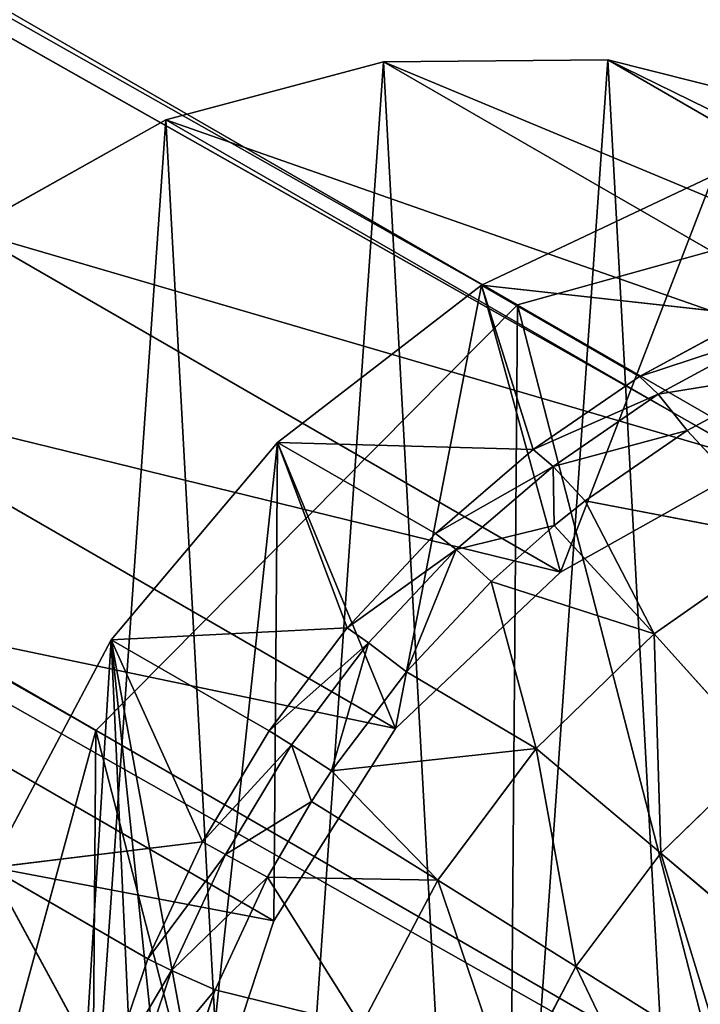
# Model space of a CAD drawing. Extents: x 80 to 596, y 77 to 1633.
# Tile 118 of 256: x 585.94 to 588.79, y 186.33 to 190.45. Entities that reach past the tile are written whole.
import ezdxf

# ---------------------------------------------------------------- set-up
doc = ezdxf.new("R2010")
doc.units = 0
doc.header["$LTSCALE"] = 25.4
doc.layers.get('0').update_dxf_attribs({"color": 13, "linetype": 'CONTINUOUS'})

# ---------------------------------------------------------------- blocks, each defined once
blk = doc.blocks.new('CADILLAC-III-8190-7988-799')
at = {"color": 250}
for p, q in [((10.5148, 327.5952, 1445.7184), (250.1207, 189.2586, 22.3589)), ((10.5148, 327.5952, 1445.7184), (250.1207, 189.2586, 22.3589)), ((8.7499, 325.814, 1445.5944), (248.3558, 187.4774, 22.2349)), ((8.7499, 325.814, 1445.5944), (248.3558, 187.4774, 22.2349)), ((17.6561, 323.4721, 1447.3213), (257.262, 185.1356, 23.9618)), ((17.6561, 323.4721, 1447.3213), (257.262, 185.1356, 23.9618)), ((16.996, 321.0531, 1447.4452), (256.6019, 182.7165, 24.0858)), ((16.996, 321.0531, 1447.4452), (256.6019, 182.7165, 24.0858)), ((252.5174, 189.9247, 22.6976), (250.1207, 189.2586, 22.3589)), ((252.5174, 189.9247, 22.6976), (250.1207, 189.2586, 22.3589)), ((250.1207, 189.2586, 22.3589), (248.3558, 187.4774, 22.2349)), ((250.1207, 189.2586, 22.3589), (248.3558, 187.4774, 22.2349)), ((248.3558, 187.4774, 22.2349), (247.6957, 185.0584, 22.3589)), ((248.3558, 187.4774, 22.2349), (247.6957, 185.0584, 22.3589))]:
    blk.add_line(p, q, dxfattribs=at)
at = {"color": 18}
for p, q in [((249.5604, 190.277, 37.4464), (248.6487, 190.0338, 37.3165)), ((249.5604, 190.277, 37.4464), (248.6487, 190.0338, 37.3165)), ((250.4998, 190.2846, 37.6038), (249.5604, 190.277, 37.4464)), ((250.4998, 190.2846, 37.6038), (249.5604, 190.277, 37.4464)), ((249.5604, 190.277, 37.4464), (252.0391, 188.8459, 22.7219)), ((249.5604, 190.277, 37.4464), (252.0391, 188.8459, 22.7219)), ((251.4079, 190.0561, 37.7788), (250.4998, 190.2846, 37.6038)), ((250.4998, 190.2846, 37.6038), (252.9785, 188.8535, 22.8794)), ((251.4079, 190.0561, 37.7788), (250.4998, 190.2846, 37.6038)), ((250.4998, 190.2846, 37.6038), (252.9785, 188.8535, 22.8794)), ((248.6487, 190.0338, 37.3165), (247.8218, 189.5704, 37.2223)), ((248.6487, 190.0338, 37.3165), (247.8218, 189.5704, 37.2223)), ((248.6487, 190.0338, 37.3165), (251.1273, 188.6028, 22.5921)), ((248.6487, 190.0338, 37.3165), (251.1273, 188.6028, 22.5921)), ((250.942, 189.8008, 22.4445), (249.9707, 189.3411, 22.3256)), ((250.942, 189.8008, 22.4445), (249.9707, 189.3411, 22.3256)), ((247.8218, 189.5704, 37.2223), (250.3005, 188.1394, 22.4979)), ((247.8218, 189.5704, 37.2223), (250.3005, 188.1394, 22.4979)), ((249.9707, 189.3411, 22.3256), (249.1166, 188.6829, 22.2458)), ((249.9707, 189.3411, 22.3256), (249.1166, 188.6829, 22.2458)), ((251.1054, 189.2157, 18.454), (249.9707, 189.3411, 22.3256)), ((250.6317, 188.9595, 18.3991), (249.9707, 189.3411, 22.3256)), ((251.1054, 189.2157, 18.454), (249.9707, 189.3411, 22.3256)), ((250.6317, 188.9595, 18.3991), (249.9707, 189.3411, 22.3256)), ((250.1873, 188.6535, 18.3541), (249.9707, 189.3411, 22.3256)), ((250.1873, 188.6535, 18.3541), (249.9707, 189.3411, 22.3256)), ((250.6317, 188.9595, 18.3991), (251.1054, 189.2157, 18.454)), ((250.6317, 188.9595, 18.3991), (251.1054, 189.2157, 18.454)), ((250.7096, 188.8857, 18.0973), (251.1785, 189.1393, 18.1515)), ((250.7096, 188.8857, 18.0973), (251.1785, 189.1393, 18.1515)), ((250.1873, 188.6535, 18.3541), (250.6317, 188.9595, 18.3991)), ((250.1873, 188.6535, 18.3541), (250.6317, 188.9595, 18.3991)), ((250.6317, 188.9595, 18.3991), (250.7096, 188.8857, 18.0973)), ((250.6317, 188.9595, 18.3991), (250.7096, 188.8857, 18.0973)), ((251.2859, 188.9785, 17.8962), (250.8311, 188.7325, 17.8435)), ((251.2859, 188.9785, 17.8962), (250.8311, 188.7325, 17.8435)), ((247.1318, 188.9158, 37.1698), (249.6105, 187.4848, 22.4454)), ((247.1318, 188.9158, 37.1698), (249.6105, 187.4848, 22.4454)), ((250.2699, 188.5829, 18.0527), (250.7096, 188.8857, 18.0973)), ((250.2699, 188.5829, 18.0527), (250.7096, 188.8857, 18.0973)), ((250.8311, 188.7325, 17.8435), (250.7096, 188.8857, 18.0973)), ((250.8311, 188.7325, 17.8435), (250.7096, 188.8857, 18.0973)), ((250.8311, 188.7325, 17.8435), (250.4046, 188.4387, 17.8003)), ((250.8311, 188.7325, 17.8435), (250.4046, 188.4387, 17.8003)), ((250.8311, 188.7325, 17.8435), (251.2563, 188.2753, 17.3458)), ((250.8311, 188.7325, 17.8435), (251.2563, 188.2753, 17.3458)), ((249.1166, 188.6829, 22.2458), (248.4197, 187.8571, 22.2088)), ((249.1166, 188.6829, 22.2458), (248.4197, 187.8571, 22.2088)), ((250.1873, 188.6535, 18.3541), (249.1166, 188.6829, 22.2458)), ((249.7776, 188.3013, 18.3193), (249.1166, 188.6829, 22.2458)), ((250.1873, 188.6535, 18.3541), (249.1166, 188.6829, 22.2458)), ((249.7776, 188.3013, 18.3193), (249.1166, 188.6829, 22.2458)), ((249.4073, 187.9071, 18.2953), (249.1166, 188.6829, 22.2458)), ((249.4073, 187.9071, 18.2953), (249.1166, 188.6829, 22.2458)), ((249.7776, 188.3013, 18.3193), (250.1873, 188.6535, 18.3541)), ((249.7776, 188.3013, 18.3193), (250.1873, 188.6535, 18.3541)), ((250.1873, 188.6535, 18.3541), (250.2699, 188.5829, 18.0527)), ((250.1873, 188.6535, 18.3541), (250.2699, 188.5829, 18.0527)), ((249.8643, 188.2343, 18.0183), (250.2699, 188.5829, 18.0527)), ((249.8643, 188.2343, 18.0183), (250.2699, 188.5829, 18.0527)), ((250.4046, 188.4387, 17.8003), (250.2699, 188.5829, 18.0527)), ((250.4046, 188.4387, 17.8003), (250.2699, 188.5829, 18.0527)), ((250.2746, 188.335, 17.7885), (250.2699, 188.5829, 18.0527)), ((250.2746, 188.335, 17.7885), (250.2699, 188.5829, 18.0527)), ((251.1273, 188.6028, 22.5921), (250.3005, 188.1394, 22.4979)), ((251.1273, 188.6028, 22.5921), (250.3005, 188.1394, 22.4979)), ((250.4046, 188.4387, 17.8003), (250.2746, 188.335, 17.7885)), ((250.4046, 188.4387, 17.8003), (250.2746, 188.335, 17.7885)), ((251.2563, 188.2753, 17.3458), (250.4046, 188.4387, 17.8003)), ((250.4046, 188.4387, 17.8003), (250.6938, 187.8811, 17.2894)), ((250.4046, 188.4387, 17.8003), (250.6938, 187.8811, 17.2894)), ((251.2563, 188.2753, 17.3458), (250.4046, 188.4387, 17.8003)), ((250.2746, 188.335, 17.7885), (249.8643, 188.2343, 18.0183)), ((250.2746, 188.335, 17.7885), (249.8643, 188.2343, 18.0183)), ((250.2746, 188.335, 17.7885), (250.0112, 188.1006, 17.7669)), ((250.2746, 188.335, 17.7885), (250.0112, 188.1006, 17.7669)), ((250.2746, 188.335, 17.7885), (250.6938, 187.8811, 17.2894)), ((250.2746, 188.335, 17.7885), (250.6938, 187.8811, 17.2894)), ((249.4073, 187.9071, 18.2953), (249.7776, 188.3013, 18.3193)), ((249.4073, 187.9071, 18.2953), (249.7776, 188.3013, 18.3193)), ((249.7776, 188.3013, 18.3193), (249.8643, 188.2343, 18.0183)), ((249.7776, 188.3013, 18.3193), (249.8643, 188.2343, 18.0183)), ((251.2563, 188.2753, 17.3458), (250.6938, 187.8811, 17.2894)), ((251.2563, 188.2753, 17.3458), (250.6938, 187.8811, 17.2894)), ((249.4978, 187.8442, 17.9945), (249.8643, 188.2343, 18.0183)), ((249.4978, 187.8442, 17.9945), (249.8643, 188.2343, 18.0183)), ((250.0112, 188.1006, 17.7669), (249.8643, 188.2343, 18.0183)), ((250.0112, 188.1006, 17.7669), (249.8643, 188.2343, 18.0183)), ((250.3005, 188.1394, 22.4979), (249.6105, 187.4848, 22.4454)), ((250.3005, 188.1394, 22.4979), (249.6105, 187.4848, 22.4454)), ((246.6221, 188.1112, 37.1622), (249.1007, 186.6802, 22.4378)), ((246.6221, 188.1112, 37.1622), (249.1007, 186.6802, 22.4378)), ((250.0112, 188.1006, 17.7669), (249.6557, 187.7222, 17.7438)), ((250.0112, 188.1006, 17.7669), (249.6557, 187.7222, 17.7438)), ((250.6938, 187.8811, 17.2894), (250.0112, 188.1006, 17.7669)), ((250.0112, 188.1006, 17.7669), (250.1998, 187.4019, 17.2528)), ((250.0112, 188.1006, 17.7669), (250.1998, 187.4019, 17.2528)), ((250.6938, 187.8811, 17.2894), (250.0112, 188.1006, 17.7669)), ((249.4073, 187.9071, 18.2953), (248.4197, 187.8571, 22.2088)), ((249.4073, 187.9071, 18.2953), (248.4197, 187.8571, 22.2088)), ((249.0807, 187.4755, 18.2823), (249.4073, 187.9071, 18.2953)), ((249.0807, 187.4755, 18.2823), (249.4073, 187.9071, 18.2953)), ((249.4073, 187.9071, 18.2953), (249.4978, 187.8442, 17.9945)), ((249.4073, 187.9071, 18.2953), (249.4978, 187.8442, 17.9945)), ((250.6938, 187.8811, 17.2894), (250.1998, 187.4019, 17.2528)), ((250.6938, 187.8811, 17.2894), (250.1998, 187.4019, 17.2528)), ((251.1472, 187.3767, 16.876), (250.6938, 187.8811, 17.2894)), ((251.1472, 187.3767, 16.876), (250.6938, 187.8811, 17.2894)), ((248.4197, 187.8571, 22.2088), (247.9127, 186.9022, 22.2162)), ((248.4197, 187.8571, 22.2088), (247.9127, 186.9022, 22.2162)), ((249.0807, 187.4755, 18.2823), (248.4197, 187.8571, 22.2088)), ((249.0807, 187.4755, 18.2823), (248.4197, 187.8571, 22.2088)), ((248.8018, 187.0115, 18.2804), (248.4197, 187.8571, 22.2088)), ((248.8018, 187.0115, 18.2804), (248.4197, 187.8571, 22.2088)), ((249.1746, 187.417, 17.9816), (249.4978, 187.8442, 17.9945)), ((249.1746, 187.417, 17.9816), (249.4978, 187.8442, 17.9945)), ((249.6557, 187.7222, 17.7438), (249.4978, 187.8442, 17.9945)), ((249.6557, 187.7222, 17.7438), (249.4978, 187.8442, 17.9945)), ((249.6557, 187.7222, 17.7438), (249.3422, 187.3078, 17.7313)), ((249.6557, 187.7222, 17.7438), (249.3422, 187.3078, 17.7313)), ((249.6557, 187.7222, 17.7438), (250.1998, 187.4019, 17.2528)), ((249.6557, 187.7222, 17.7438), (250.1998, 187.4019, 17.2528)), ((248.8018, 187.0115, 18.2804), (249.0807, 187.4755, 18.2823)), ((248.8018, 187.0115, 18.2804), (249.0807, 187.4755, 18.2823)), ((249.0807, 187.4755, 18.2823), (249.1746, 187.417, 17.9816)), ((249.0807, 187.4755, 18.2823), (249.1746, 187.417, 17.9816)), ((249.6105, 187.4848, 22.4454), (249.1007, 186.6802, 22.4378)), ((249.6105, 187.4848, 22.4454), (249.1007, 186.6802, 22.4378)), ((248.8985, 186.9578, 17.9798), (249.1746, 187.417, 17.9816)), ((248.8985, 186.9578, 17.9798), (249.1746, 187.417, 17.9816)), ((249.3422, 187.3078, 17.7313), (249.1746, 187.417, 17.9816)), ((249.3422, 187.3078, 17.7313), (249.1746, 187.417, 17.9816)), ((249.2584, 187.1795, 17.7297), (249.1746, 187.417, 17.9816)), ((249.2584, 187.1795, 17.7297), (249.1746, 187.417, 17.9816)), ((250.1998, 187.4019, 17.2528), (249.3422, 187.3078, 17.7313)), ((250.1998, 187.4019, 17.2528), (249.3422, 187.3078, 17.7313)), ((250.1998, 187.4019, 17.2528), (249.7871, 186.8502, 17.237)), ((250.1998, 187.4019, 17.2528), (249.7871, 186.8502, 17.237)), ((250.7215, 186.9638, 16.8445), (250.1998, 187.4019, 17.2528)), ((250.7215, 186.9638, 16.8445), (250.1998, 187.4019, 17.2528)), ((251.1472, 187.3767, 16.876), (250.7215, 186.9638, 16.8445)), ((251.1472, 187.3767, 16.876), (250.7215, 186.9638, 16.8445)), ((249.3422, 187.3078, 17.7313), (249.2584, 187.1795, 17.7297)), ((249.3422, 187.3078, 17.7313), (249.2584, 187.1795, 17.7297)), ((249.3422, 187.3078, 17.7313), (249.7871, 186.8502, 17.237)), ((249.3422, 187.3078, 17.7313), (249.7871, 186.8502, 17.237)), ((249.2584, 187.1795, 17.7297), (248.8985, 186.9578, 17.9798)), ((249.2584, 187.1795, 17.7297), (248.8985, 186.9578, 17.9798)), ((249.2584, 187.1795, 17.7297), (249.0744, 186.8624, 17.7296)), ((249.2584, 187.1795, 17.7297), (249.0744, 186.8624, 17.7296)), ((249.2584, 187.1795, 17.7297), (249.7871, 186.8502, 17.237)), ((249.2584, 187.1795, 17.7297), (249.7871, 186.8502, 17.237)), ((248.8018, 187.0115, 18.2804), (247.9127, 186.9022, 22.2162)), ((248.8018, 187.0115, 18.2804), (247.9127, 186.9022, 22.2162)), ((248.5737, 186.5206, 18.2897), (248.8018, 187.0115, 18.2804)), ((248.5737, 186.5206, 18.2897), (248.8018, 187.0115, 18.2804)), ((248.8018, 187.0115, 18.2804), (248.8985, 186.9578, 17.9798)), ((248.8018, 187.0115, 18.2804), (248.8985, 186.9578, 17.9798)), ((250.7215, 186.9638, 16.8445), (250.3659, 186.4884, 16.8309)), ((250.7215, 186.9638, 16.8445), (250.3659, 186.4884, 16.8309)), ((251.2769, 186.4913, 16.5297), (250.7215, 186.9638, 16.8445)), ((251.2769, 186.4913, 16.5297), (250.7215, 186.9638, 16.8445)), ((248.6728, 186.4719, 17.989), (248.8985, 186.9578, 17.9798)), ((248.6728, 186.4719, 17.989), (248.8985, 186.9578, 17.9798)), ((249.0744, 186.8624, 17.7296), (248.8985, 186.9578, 17.9798)), ((249.0744, 186.8624, 17.7296), (248.8985, 186.9578, 17.9798)), ((248.5737, 186.5206, 18.2897), (247.9127, 186.9022, 22.2162)), ((248.5737, 186.5206, 18.2897), (247.9127, 186.9022, 22.2162)), ((248.3991, 186.0085, 18.3101), (247.9127, 186.9022, 22.2162)), ((248.3991, 186.0085, 18.3101), (247.9127, 186.9022, 22.2162)), ((249.0744, 186.8624, 17.7296), (248.8555, 186.3912, 17.7385)), ((249.0744, 186.8624, 17.7296), (248.8555, 186.3912, 17.7385)), ((249.7871, 186.8502, 17.237), (249.0744, 186.8624, 17.7296)), ((249.0744, 186.8624, 17.7296), (249.4664, 186.2402, 17.2423)), ((249.0744, 186.8624, 17.7296), (249.4664, 186.2402, 17.2423)), ((249.7871, 186.8502, 17.237), (249.0744, 186.8624, 17.7296)), ((249.7871, 186.8502, 17.237), (249.4664, 186.2402, 17.2423)), ((249.7871, 186.8502, 17.237), (249.4664, 186.2402, 17.2423)), ((250.3659, 186.4884, 16.8309), (249.7871, 186.8502, 17.237)), ((250.3659, 186.4884, 16.8309), (249.7871, 186.8502, 17.237)), ((249.1007, 186.6802, 22.4378), (248.8032, 185.7761, 22.4756)), ((249.1007, 186.6802, 22.4378), (248.8032, 185.7761, 22.4756)), ((248.3991, 186.0085, 18.3101), (248.5737, 186.5206, 18.2897)), ((248.3991, 186.0085, 18.3101), (248.5737, 186.5206, 18.2897)), ((248.5737, 186.5206, 18.2897), (248.6728, 186.4719, 17.989)), ((248.5737, 186.5206, 18.2897), (248.6728, 186.4719, 17.989)), ((248.5, 185.9651, 18.0092), (248.6728, 186.4719, 17.989)), ((248.5, 185.9651, 18.0092), (248.6728, 186.4719, 17.989)), ((248.8555, 186.3912, 17.7385), (248.6728, 186.4719, 17.989)), ((248.8555, 186.3912, 17.7385), (248.6728, 186.4719, 17.989)), ((250.3659, 186.4884, 16.8309), (250.0896, 185.9628, 16.8354)), ((250.3659, 186.4884, 16.8309), (250.0896, 185.9628, 16.8354)), ((250.9847, 186.1006, 16.5184), (250.3659, 186.4884, 16.8309)), ((250.9847, 186.1006, 16.5184), (250.3659, 186.4884, 16.8309)), ((248.8555, 186.3912, 17.7385), (248.6879, 185.8996, 17.7581)), ((248.8555, 186.3912, 17.7385), (248.6879, 185.8996, 17.7581)), ((248.8555, 186.3912, 17.7385), (249.4664, 186.2402, 17.2423)), ((248.8555, 186.3912, 17.7385), (249.4664, 186.2402, 17.2423))]:
    blk.add_line(p, q, dxfattribs=at)
at = {"color": 250}
mesh = blk.add_polyface(dxfattribs=at)
corners = [(10.5148, 327.5952, 1445.7184), (252.5174, 189.9247, 22.6976), (250.1207, 189.2586, 22.3589), (12.9115, 328.2612, 1446.0571)]
mesh.append_faces([[corners[k] for k in face] for face in [(0, 1, 2), (1, 0, 3)]], dxfattribs={"vtx0": -1, "color": 250})
mesh = blk.add_polyface(dxfattribs=at)
corners = [(12.9115, 328.2612, 1446.0571), (254.9038, 189.2972, 23.1603), (252.5174, 189.9247, 22.6976), (15.2979, 327.6337, 1446.5198)]
mesh.append_faces([[corners[k] for k in face] for face in [(0, 1, 2), (1, 0, 3)]], dxfattribs={"vtx0": -1, "color": 250})
mesh = blk.add_polyface(dxfattribs=at)
corners = [(15.2979, 327.6337, 1446.5198), (256.6405, 187.5443, 23.623), (254.9038, 189.2972, 23.1603), (17.0346, 325.8808, 1446.9825)]
mesh.append_faces([[corners[k] for k in face] for face in [(0, 1, 2), (1, 0, 3)]], dxfattribs={"vtx0": -1, "color": 250})
mesh = blk.add_polyface(dxfattribs=at)
corners = [(8.7499, 325.814, 1445.5944), (250.1207, 189.2586, 22.3589), (248.3558, 187.4774, 22.2349), (10.5148, 327.5952, 1445.7184)]
mesh.append_faces([[corners[k] for k in face] for face in [(0, 1, 2), (1, 0, 3)]], dxfattribs={"vtx0": -1, "color": 250})
mesh = blk.add_polyface(dxfattribs=at)
corners = [(256.6405, 187.5443, 23.623), (17.6561, 323.4721, 1447.3213), (257.262, 185.1356, 23.9618), (17.0346, 325.8808, 1446.9825)]
mesh.append_faces([[corners[k] for k in face] for face in [(0, 1, 2), (1, 0, 3)]], dxfattribs={"vtx0": -1, "color": 250})
mesh = blk.add_polyface(dxfattribs=at)
corners = [(8.0898, 323.3949, 1445.7184), (248.3558, 187.4774, 22.2349), (247.6957, 185.0584, 22.3589), (8.7499, 325.814, 1445.5944)]
mesh.append_faces([[corners[k] for k in face] for face in [(0, 1, 2), (1, 0, 3)]], dxfattribs={"vtx0": -1, "color": 250})
mesh = blk.add_polyface(dxfattribs=at)
corners = [(257.262, 185.1356, 23.9618), (16.996, 321.0531, 1447.4452), (256.6019, 182.7165, 24.0858), (17.6561, 323.4721, 1447.3213)]
mesh.append_faces([[corners[k] for k in face] for face in [(0, 1, 2), (1, 0, 3)]], dxfattribs={"vtx0": -1, "color": 250})
mesh = blk.add_polyface(dxfattribs=at)
corners = [(8.7113, 320.9862, 1446.0571), (247.6957, 185.0584, 22.3589), (248.3172, 182.6497, 22.6976), (8.0898, 323.3949, 1445.7184)]
mesh.append_faces([[corners[k] for k in face] for face in [(0, 1, 2), (1, 0, 3)]], dxfattribs={"vtx0": -1, "color": 250})
mesh = blk.add_polyface(dxfattribs=at)
corners = [(256.6019, 182.7165, 24.0858), (15.2311, 319.2719, 1447.3213), (254.837, 180.9353, 23.9618), (16.996, 321.0531, 1447.4452)]
mesh.append_faces([[corners[k] for k in face] for face in [(0, 1, 2), (1, 0, 3)]], dxfattribs={"vtx0": -1, "color": 250})
mesh = blk.add_polyface(dxfattribs=at)
corners = [(250.0538, 180.8968, 23.1603), (8.7113, 320.9862, 1446.0571), (248.3172, 182.6497, 22.6976), (10.4479, 319.2333, 1446.5198)]
mesh.append_faces([[corners[k] for k in face] for face in [(0, 1, 2), (1, 0, 3)]], dxfattribs={"vtx0": -1, "color": 250})
mesh = blk.add_polyface(dxfattribs=at)
corners = [(254.837, 180.9353, 23.9618), (12.8344, 318.6058, 1446.9825), (252.4402, 180.2693, 23.623), (15.2311, 319.2719, 1447.3213)]
mesh.append_faces([[corners[k] for k in face] for face in [(0, 1, 2), (1, 0, 3)]], dxfattribs={"vtx0": -1, "color": 250})
mesh = blk.add_polyface(dxfattribs=at)
corners = [(252.4402, 180.2693, 23.623), (10.4479, 319.2333, 1446.5198), (250.0538, 180.8968, 23.1603), (12.8344, 318.6058, 1446.9825)]
mesh.append_faces([[corners[k] for k in face] for face in [(0, 1, 2), (1, 0, 3)]], dxfattribs={"vtx0": -1, "color": 250})
at = {"color": 18}
mesh = blk.add_polyface(dxfattribs=at)
corners = [(246.4266, 185.3304, 37.3996), (246.3246, 187.2071, 37.2), (246.258, 186.2604, 37.2808), (246.6221, 188.1112, 37.1622), (246.8197, 184.4757, 37.5488), (247.1318, 188.9158, 37.1698), (247.4127, 183.75, 37.7192), (247.8218, 189.5704, 37.2223), (248.1682, 183.1988, 37.8999), (248.6487, 190.0338, 37.3165), (249.0389, 182.8568, 38.0797), (249.5604, 190.277, 37.4464), (249.9699, 182.7455, 38.2473), (250.4998, 190.2846, 37.6038), (250.9029, 182.8719, 38.392), (251.4079, 190.0561, 37.7788), (251.7791, 183.228, 38.5049), (252.2274, 189.606, 37.9605), (252.5435, 183.7914, 38.5789), (252.907, 188.9624, 38.1375), (253.1482, 184.5268, 38.6092), (253.404, 188.1659, 38.2985), (253.555, 185.3879, 38.594), (253.6871, 187.2665, 38.4336), (253.7385, 186.3207, 38.5342)]
mesh.append_faces([[corners[k] for k in face] for face in [(0, 1, 2), (23, 22, 24)]], dxfattribs={"vtx0": -1, "color": 18})
mesh.append_faces([[corners[k] for k in face] for face in [(1, 0, 3), (3, 4, 5), (5, 6, 7), (7, 8, 9), (9, 10, 11), (11, 12, 13), (13, 14, 15), (15, 16, 17), (17, 18, 19), (19, 20, 21), (21, 22, 23)]], dxfattribs={"vtx0": -1, "vtx1": -1, "color": 18})
mesh.append_faces([[corners[k] for k in face] for face in [(3, 0, 4), (5, 4, 6), (7, 6, 8), (9, 8, 10), (11, 10, 12), (13, 12, 14), (15, 14, 16), (17, 16, 18), (19, 18, 20), (21, 20, 22)]], dxfattribs={"vtx0": -1, "vtx2": -1, "color": 18})
mesh = blk.add_polyface(dxfattribs=at)
corners = [(248.6487, 190.0338, 37.3165), (252.0391, 188.8459, 22.7219), (251.1273, 188.6028, 22.5921), (249.5604, 190.277, 37.4464)]
mesh.append_faces([[corners[k] for k in face] for face in [(0, 1, 2), (1, 0, 3)]], dxfattribs={"vtx0": -1, "color": 18})
mesh = blk.add_polyface(dxfattribs=at)
corners = [(249.5604, 190.277, 37.4464), (252.9785, 188.8535, 22.8794), (252.0391, 188.8459, 22.7219), (250.4998, 190.2846, 37.6038)]
mesh.append_faces([[corners[k] for k in face] for face in [(0, 1, 2), (1, 0, 3)]], dxfattribs={"vtx0": -1, "color": 18})
mesh = blk.add_polyface(dxfattribs=at)
corners = [(250.4998, 190.2846, 37.6038), (253.8865, 188.625, 23.0544), (252.9785, 188.8535, 22.8794), (251.4079, 190.0561, 37.7788)]
mesh.append_faces([[corners[k] for k in face] for face in [(0, 1, 2), (1, 0, 3)]], dxfattribs={"vtx0": -1, "color": 18})
mesh = blk.add_polyface(dxfattribs=at)
corners = [(248.6948, 181.8446, 22.8394), (248.9053, 183.8994, 22.6752), (248.7367, 184.8293, 22.5564), (249.463, 181.1107, 23.0401), (249.2984, 183.0447, 22.8244), (249.8914, 182.3189, 22.9948), (250.3722, 180.5632, 23.2463), (250.6469, 181.7678, 23.1755), (251.3799, 180.2278, 23.4486), (251.5175, 181.4258, 23.3553), (252.4391, 180.1199, 23.6374), (252.4486, 181.3144, 23.5229), (253.5, 180.2449, 23.8038), (253.3815, 181.4408, 23.6676), (254.2578, 181.7969, 23.7805), (254.5132, 180.5967, 23.9402), (255.0222, 182.3603, 23.8545), (255.4313, 181.1589, 24.0401), (255.6269, 183.0957, 23.8848), (256.2114, 181.9052, 24.0989), (256.0337, 183.9569, 23.8696), (256.2172, 184.8896, 23.8098), (256.8169, 182.8009, 24.1138), (256.5826, 187.923, 23.5765), (257.0744, 186.9761, 23.7513), (257.2195, 183.8038, 24.0841), (257.3514, 185.9414, 23.8985), (257.4005, 184.8673, 24.0112), (247.7168, 183.7272, 22.4918), (247.6191, 185.8629, 22.2678), (247.5528, 184.7878, 22.3611), (247.9127, 186.9022, 22.2162), (248.1035, 182.7306, 22.6538), (248.4197, 187.8571, 22.2088), (248.8032, 185.7761, 22.4756), (249.1166, 188.6829, 22.2458), (249.1007, 186.6802, 22.4378), (249.6105, 187.4848, 22.4454), (249.9707, 189.3411, 22.3256), (250.3005, 188.1394, 22.4979), (250.942, 189.8008, 22.4445), (251.1273, 188.6028, 22.5921), (251.9852, 190.0405, 22.5968), (252.0391, 188.8459, 22.7219), (253.0515, 190.0491, 22.7754), (252.9785, 188.8535, 22.8794), (253.8865, 188.625, 23.0544), (254.091, 189.8262, 22.9721), (254.7061, 188.1749, 23.2361), (255.0552, 189.3821, 23.1776), (255.3857, 187.5314, 23.4131), (255.8988, 188.7377, 23.3822), (255.8827, 186.7349, 23.5741), (256.1657, 185.8355, 23.7092)]
mesh.append_faces([[corners[k] for k in face] for face in [(26, 25, 27), (28, 29, 30)]], dxfattribs={"vtx0": -1, "color": 18})
mesh.append_faces([[corners[k] for k in face] for face in [(1, 3, 4), (4, 3, 5), (5, 6, 7), (7, 8, 9), (9, 10, 11), (11, 12, 13), (13, 12, 14), (14, 15, 16), (16, 17, 18), (18, 19, 20), (20, 19, 21), (23, 22, 24), (24, 25, 26), (29, 28, 31), (31, 32, 33), (33, 34, 35), (35, 37, 38), (38, 39, 40), (40, 41, 42), (42, 43, 44), (44, 46, 47), (47, 48, 49), (49, 50, 51), (51, 53, 23)]], dxfattribs={"vtx0": -1, "vtx1": -1, "color": 18})
mesh.append_faces([[corners[k] for k in face] for face in [(21, 22, 23), (33, 0, 2)]], dxfattribs={"vtx0": -1, "vtx1": -1, "vtx2": -1, "color": 18})
mesh.append_faces([[corners[k] for k in face] for face in [(0, 1, 2), (1, 0, 3), (5, 3, 6), (7, 6, 8), (9, 8, 10), (11, 10, 12), (14, 12, 15), (16, 15, 17), (18, 17, 19), (21, 19, 22), (24, 22, 25), (31, 28, 32), (33, 32, 0), (33, 2, 34), (35, 34, 36), (35, 36, 37), (38, 37, 39), (40, 39, 41), (42, 41, 43), (44, 43, 45), (44, 45, 46), (47, 46, 48), (49, 48, 50), (51, 50, 52), (51, 52, 53), (23, 53, 21)]], dxfattribs={"vtx0": -1, "vtx2": -1, "color": 18})
mesh = blk.add_polyface(dxfattribs=at)
corners = [(247.8218, 189.5704, 37.2223), (251.1273, 188.6028, 22.5921), (250.3005, 188.1394, 22.4979), (248.6487, 190.0338, 37.3165)]
mesh.append_faces([[corners[k] for k in face] for face in [(0, 1, 2), (1, 0, 3)]], dxfattribs={"vtx0": -1, "color": 18})
at = {"color": 250}
mesh = blk.add_polyface(dxfattribs=at)
corners = [(248.3558, 187.4774, 22.2349), (248.3172, 182.6497, 22.6976), (247.6957, 185.0584, 22.3589), (250.0538, 180.8968, 23.1603), (250.1207, 189.2586, 22.3589), (252.4402, 180.2693, 23.623), (252.5174, 189.9247, 22.6976), (254.837, 180.9353, 23.9618), (254.9038, 189.2972, 23.1603), (256.6019, 182.7165, 24.0858), (256.6405, 187.5443, 23.623), (257.262, 185.1356, 23.9618)]
mesh.append_faces([[corners[k] for k in face] for face in [(0, 1, 2), (9, 10, 11)]], dxfattribs={"vtx0": -1, "color": 250})
mesh.append_faces([[corners[k] for k in face] for face in [(1, 0, 3), (3, 4, 5), (5, 6, 7), (7, 8, 9)]], dxfattribs={"vtx0": -1, "vtx1": -1, "color": 250})
mesh.append_faces([[corners[k] for k in face] for face in [(3, 0, 4), (5, 4, 6), (7, 6, 8), (9, 8, 10)]], dxfattribs={"vtx0": -1, "vtx2": -1, "color": 250})
at = {"color": 18}
mesh = blk.add_polyface(dxfattribs=at)
corners = [(250.942, 189.8008, 22.4445), (251.1054, 189.2157, 18.454), (249.9707, 189.3411, 22.3256)]
mesh.append_faces([[corners[k] for k in face] for face in [(0, 1, 2)]], dxfattribs={"color": 18})
mesh = blk.add_polyface(dxfattribs=at)
corners = [(247.1318, 188.9158, 37.1698), (250.3005, 188.1394, 22.4979), (249.6105, 187.4848, 22.4454), (247.8218, 189.5704, 37.2223)]
mesh.append_faces([[corners[k] for k in face] for face in [(0, 1, 2), (1, 0, 3)]], dxfattribs={"vtx0": -1, "color": 18})
mesh = blk.add_polyface(dxfattribs=at)
corners = [(249.9707, 189.3411, 22.3256), (250.1873, 188.6535, 18.3541), (249.1166, 188.6829, 22.2458)]
mesh.append_faces([[corners[k] for k in face] for face in [(0, 1, 2)]], dxfattribs={"color": 18})
mesh = blk.add_polyface(dxfattribs=at)
corners = [(249.9707, 189.3411, 22.3256), (251.1054, 189.2157, 18.454), (250.6317, 188.9595, 18.3991)]
mesh.append_faces([[corners[k] for k in face] for face in [(0, 1, 2)]], dxfattribs={"color": 18})
mesh = blk.add_polyface(dxfattribs=at)
corners = [(249.9707, 189.3411, 22.3256), (250.6317, 188.9595, 18.3991), (250.1873, 188.6535, 18.3541)]
mesh.append_faces([[corners[k] for k in face] for face in [(0, 1, 2)]], dxfattribs={"color": 18})
mesh = blk.add_polyface(dxfattribs=at)
corners = [(250.6317, 188.9595, 18.3991), (251.1785, 189.1393, 18.1515), (250.7096, 188.8857, 18.0973), (251.1054, 189.2157, 18.454)]
mesh.append_faces([[corners[k] for k in face] for face in [(0, 1, 2), (1, 0, 3)]], dxfattribs={"vtx0": -1, "color": 18})
mesh = blk.add_polyface(dxfattribs=at)
corners = [(250.7096, 188.8857, 18.0973), (251.2859, 188.9785, 17.8962), (250.8311, 188.7325, 17.8435), (251.1785, 189.1393, 18.1515)]
mesh.append_faces([[corners[k] for k in face] for face in [(0, 1, 2), (1, 0, 3)]], dxfattribs={"vtx0": -1, "color": 18})
mesh = blk.add_polyface(dxfattribs=at)
corners = [(250.1873, 188.6535, 18.3541), (250.7096, 188.8857, 18.0973), (250.2699, 188.5829, 18.0527), (250.6317, 188.9595, 18.3991)]
mesh.append_faces([[corners[k] for k in face] for face in [(0, 1, 2), (1, 0, 3)]], dxfattribs={"vtx0": -1, "color": 18})
mesh = blk.add_polyface(dxfattribs=at)
corners = [(251.2859, 188.9785, 17.8962), (251.2563, 188.2753, 17.3458), (250.8311, 188.7325, 17.8435)]
mesh.append_faces([[corners[k] for k in face] for face in [(0, 1, 2)]], dxfattribs={"color": 18})
mesh = blk.add_polyface(dxfattribs=at)
corners = [(246.6221, 188.1112, 37.1622), (249.6105, 187.4848, 22.4454), (249.1007, 186.6802, 22.4378), (247.1318, 188.9158, 37.1698)]
mesh.append_faces([[corners[k] for k in face] for face in [(0, 1, 2), (1, 0, 3)]], dxfattribs={"vtx0": -1, "color": 18})
mesh = blk.add_polyface(dxfattribs=at)
corners = [(250.2699, 188.5829, 18.0527), (250.8311, 188.7325, 17.8435), (250.4046, 188.4387, 17.8003), (250.7096, 188.8857, 18.0973)]
mesh.append_faces([[corners[k] for k in face] for face in [(0, 1, 2), (1, 0, 3)]], dxfattribs={"vtx0": -1, "color": 18})
mesh = blk.add_polyface(dxfattribs=at)
corners = [(251.2563, 188.2753, 17.3458), (250.4046, 188.4387, 17.8003), (250.8311, 188.7325, 17.8435)]
mesh.append_faces([[corners[k] for k in face] for face in [(0, 1, 2)]], dxfattribs={"color": 18})
mesh = blk.add_polyface(dxfattribs=at)
corners = [(249.1166, 188.6829, 22.2458), (249.4073, 187.9071, 18.2953), (248.4197, 187.8571, 22.2088)]
mesh.append_faces([[corners[k] for k in face] for face in [(0, 1, 2)]], dxfattribs={"color": 18})
mesh = blk.add_polyface(dxfattribs=at)
corners = [(249.1166, 188.6829, 22.2458), (250.1873, 188.6535, 18.3541), (249.7776, 188.3013, 18.3193)]
mesh.append_faces([[corners[k] for k in face] for face in [(0, 1, 2)]], dxfattribs={"color": 18})
mesh = blk.add_polyface(dxfattribs=at)
corners = [(249.1166, 188.6829, 22.2458), (249.7776, 188.3013, 18.3193), (249.4073, 187.9071, 18.2953)]
mesh.append_faces([[corners[k] for k in face] for face in [(0, 1, 2)]], dxfattribs={"color": 18})
mesh = blk.add_polyface(dxfattribs=at)
corners = [(249.7776, 188.3013, 18.3193), (250.2699, 188.5829, 18.0527), (249.8643, 188.2343, 18.0183), (250.1873, 188.6535, 18.3541)]
mesh.append_faces([[corners[k] for k in face] for face in [(0, 1, 2), (1, 0, 3)]], dxfattribs={"vtx0": -1, "color": 18})
mesh = blk.add_polyface(dxfattribs=at)
corners = [(250.2699, 188.5829, 18.0527), (250.2746, 188.335, 17.7885), (249.8643, 188.2343, 18.0183)]
mesh.append_faces([[corners[k] for k in face] for face in [(0, 1, 2)]], dxfattribs={"color": 18})
mesh = blk.add_polyface(dxfattribs=at)
corners = [(250.2699, 188.5829, 18.0527), (250.4046, 188.4387, 17.8003), (250.2746, 188.335, 17.7885)]
mesh.append_faces([[corners[k] for k in face] for face in [(0, 1, 2)]], dxfattribs={"color": 18})
mesh = blk.add_polyface(dxfattribs=at)
corners = [(250.6938, 187.8811, 17.2894), (250.2746, 188.335, 17.7885), (250.4046, 188.4387, 17.8003)]
mesh.append_faces([[corners[k] for k in face] for face in [(0, 1, 2)]], dxfattribs={"color": 18})
mesh = blk.add_polyface(dxfattribs=at)
corners = [(251.2563, 188.2753, 17.3458), (250.6938, 187.8811, 17.2894), (250.4046, 188.4387, 17.8003)]
mesh.append_faces([[corners[k] for k in face] for face in [(0, 1, 2)]], dxfattribs={"color": 18})
mesh = blk.add_polyface(dxfattribs=at)
corners = [(250.2746, 188.335, 17.7885), (250.0112, 188.1006, 17.7669), (249.8643, 188.2343, 18.0183)]
mesh.append_faces([[corners[k] for k in face] for face in [(0, 1, 2)]], dxfattribs={"color": 18})
mesh = blk.add_polyface(dxfattribs=at)
corners = [(250.6938, 187.8811, 17.2894), (250.0112, 188.1006, 17.7669), (250.2746, 188.335, 17.7885)]
mesh.append_faces([[corners[k] for k in face] for face in [(0, 1, 2)]], dxfattribs={"color": 18})
mesh = blk.add_polyface(dxfattribs=at)
corners = [(249.4073, 187.9071, 18.2953), (249.8643, 188.2343, 18.0183), (249.4978, 187.8442, 17.9945), (249.7776, 188.3013, 18.3193)]
mesh.append_faces([[corners[k] for k in face] for face in [(0, 1, 2), (1, 0, 3)]], dxfattribs={"vtx0": -1, "color": 18})
mesh = blk.add_polyface(dxfattribs=at)
corners = [(251.2563, 188.2753, 17.3458), (251.1472, 187.3767, 16.876), (250.6938, 187.8811, 17.2894), (251.6318, 187.7164, 16.9246)]
mesh.append_faces([[corners[k] for k in face] for face in [(0, 1, 2), (1, 0, 3)]], dxfattribs={"vtx0": -1, "color": 18})
mesh = blk.add_polyface(dxfattribs=at)
corners = [(249.8643, 188.2343, 18.0183), (249.6557, 187.7222, 17.7438), (249.4978, 187.8442, 17.9945), (250.0112, 188.1006, 17.7669)]
mesh.append_faces([[corners[k] for k in face] for face in [(0, 1, 2), (1, 0, 3)]], dxfattribs={"vtx0": -1, "color": 18})
mesh = blk.add_polyface(dxfattribs=at)
corners = [(246.3246, 187.2071, 37.2), (249.1007, 186.6802, 22.4378), (248.8032, 185.7761, 22.4756), (246.6221, 188.1112, 37.1622)]
mesh.append_faces([[corners[k] for k in face] for face in [(0, 1, 2), (1, 0, 3)]], dxfattribs={"vtx0": -1, "color": 18})
mesh = blk.add_polyface(dxfattribs=at)
corners = [(250.1998, 187.4019, 17.2528), (249.6557, 187.7222, 17.7438), (250.0112, 188.1006, 17.7669)]
mesh.append_faces([[corners[k] for k in face] for face in [(0, 1, 2)]], dxfattribs={"color": 18})
mesh = blk.add_polyface(dxfattribs=at)
corners = [(250.6938, 187.8811, 17.2894), (250.1998, 187.4019, 17.2528), (250.0112, 188.1006, 17.7669)]
mesh.append_faces([[corners[k] for k in face] for face in [(0, 1, 2)]], dxfattribs={"color": 18})
mesh = blk.add_polyface(dxfattribs=at)
corners = [(249.4073, 187.9071, 18.2953), (249.0807, 187.4755, 18.2823), (248.4197, 187.8571, 22.2088)]
mesh.append_faces([[corners[k] for k in face] for face in [(0, 1, 2)]], dxfattribs={"color": 18})
mesh = blk.add_polyface(dxfattribs=at)
corners = [(249.0807, 187.4755, 18.2823), (249.4978, 187.8442, 17.9945), (249.1746, 187.417, 17.9816), (249.4073, 187.9071, 18.2953)]
mesh.append_faces([[corners[k] for k in face] for face in [(0, 1, 2), (1, 0, 3)]], dxfattribs={"vtx0": -1, "color": 18})
mesh = blk.add_polyface(dxfattribs=at)
corners = [(250.6938, 187.8811, 17.2894), (250.7215, 186.9638, 16.8445), (250.1998, 187.4019, 17.2528), (251.1472, 187.3767, 16.876)]
mesh.append_faces([[corners[k] for k in face] for face in [(0, 1, 2), (1, 0, 3)]], dxfattribs={"vtx0": -1, "color": 18})
mesh = blk.add_polyface(dxfattribs=at)
corners = [(248.4197, 187.8571, 22.2088), (248.8018, 187.0115, 18.2804), (247.9127, 186.9022, 22.2162)]
mesh.append_faces([[corners[k] for k in face] for face in [(0, 1, 2)]], dxfattribs={"color": 18})
mesh = blk.add_polyface(dxfattribs=at)
corners = [(248.4197, 187.8571, 22.2088), (249.0807, 187.4755, 18.2823), (248.8018, 187.0115, 18.2804)]
mesh.append_faces([[corners[k] for k in face] for face in [(0, 1, 2)]], dxfattribs={"color": 18})
mesh = blk.add_polyface(dxfattribs=at)
corners = [(249.4978, 187.8442, 17.9945), (249.3422, 187.3078, 17.7313), (249.1746, 187.417, 17.9816), (249.6557, 187.7222, 17.7438)]
mesh.append_faces([[corners[k] for k in face] for face in [(0, 1, 2), (1, 0, 3)]], dxfattribs={"vtx0": -1, "color": 18})
mesh = blk.add_polyface(dxfattribs=at)
corners = [(250.1998, 187.4019, 17.2528), (249.3422, 187.3078, 17.7313), (249.6557, 187.7222, 17.7438)]
mesh.append_faces([[corners[k] for k in face] for face in [(0, 1, 2)]], dxfattribs={"color": 18})
mesh = blk.add_polyface(dxfattribs=at)
corners = [(248.8018, 187.0115, 18.2804), (249.1746, 187.417, 17.9816), (248.8985, 186.9578, 17.9798), (249.0807, 187.4755, 18.2823)]
mesh.append_faces([[corners[k] for k in face] for face in [(0, 1, 2), (1, 0, 3)]], dxfattribs={"vtx0": -1, "color": 18})
mesh = blk.add_polyface(dxfattribs=at)
corners = [(249.1746, 187.417, 17.9816), (249.2584, 187.1795, 17.7297), (248.8985, 186.9578, 17.9798)]
mesh.append_faces([[corners[k] for k in face] for face in [(0, 1, 2)]], dxfattribs={"color": 18})
mesh = blk.add_polyface(dxfattribs=at)
corners = [(249.1746, 187.417, 17.9816), (249.3422, 187.3078, 17.7313), (249.2584, 187.1795, 17.7297)]
mesh.append_faces([[corners[k] for k in face] for face in [(0, 1, 2)]], dxfattribs={"color": 18})
mesh = blk.add_polyface(dxfattribs=at)
corners = [(250.1998, 187.4019, 17.2528), (249.7871, 186.8502, 17.237), (249.3422, 187.3078, 17.7313)]
mesh.append_faces([[corners[k] for k in face] for face in [(0, 1, 2)]], dxfattribs={"color": 18})
mesh = blk.add_polyface(dxfattribs=at)
corners = [(250.1998, 187.4019, 17.2528), (250.3659, 186.4884, 16.8309), (249.7871, 186.8502, 17.237), (250.7215, 186.9638, 16.8445)]
mesh.append_faces([[corners[k] for k in face] for face in [(0, 1, 2), (1, 0, 3)]], dxfattribs={"vtx0": -1, "color": 18})
mesh = blk.add_polyface(dxfattribs=at)
corners = [(251.1472, 187.3767, 16.876), (251.2769, 186.4913, 16.5297), (250.7215, 186.9638, 16.8445), (251.6268, 186.8307, 16.5556)]
mesh.append_faces([[corners[k] for k in face] for face in [(0, 1, 2), (1, 0, 3)]], dxfattribs={"vtx0": -1, "color": 18})
mesh = blk.add_polyface(dxfattribs=at)
corners = [(249.7871, 186.8502, 17.237), (249.2584, 187.1795, 17.7297), (249.3422, 187.3078, 17.7313)]
mesh.append_faces([[corners[k] for k in face] for face in [(0, 1, 2)]], dxfattribs={"color": 18})
mesh = blk.add_polyface(dxfattribs=at)
corners = [(246.258, 186.2604, 37.2808), (248.8032, 185.7761, 22.4756), (248.7367, 184.8293, 22.5564), (246.3246, 187.2071, 37.2)]
mesh.append_faces([[corners[k] for k in face] for face in [(0, 1, 2), (1, 0, 3)]], dxfattribs={"vtx0": -1, "color": 18})
mesh = blk.add_polyface(dxfattribs=at)
corners = [(249.2584, 187.1795, 17.7297), (249.0744, 186.8624, 17.7296), (248.8985, 186.9578, 17.9798)]
mesh.append_faces([[corners[k] for k in face] for face in [(0, 1, 2)]], dxfattribs={"color": 18})
mesh = blk.add_polyface(dxfattribs=at)
corners = [(249.7871, 186.8502, 17.237), (249.0744, 186.8624, 17.7296), (249.2584, 187.1795, 17.7297)]
mesh.append_faces([[corners[k] for k in face] for face in [(0, 1, 2)]], dxfattribs={"color": 18})
mesh = blk.add_polyface(dxfattribs=at)
corners = [(248.8018, 187.0115, 18.2804), (248.5737, 186.5206, 18.2897), (247.9127, 186.9022, 22.2162)]
mesh.append_faces([[corners[k] for k in face] for face in [(0, 1, 2)]], dxfattribs={"color": 18})
mesh = blk.add_polyface(dxfattribs=at)
corners = [(248.5737, 186.5206, 18.2897), (248.8985, 186.9578, 17.9798), (248.6728, 186.4719, 17.989), (248.8018, 187.0115, 18.2804)]
mesh.append_faces([[corners[k] for k in face] for face in [(0, 1, 2), (1, 0, 3)]], dxfattribs={"vtx0": -1, "color": 18})
mesh = blk.add_polyface(dxfattribs=at)
corners = [(250.7215, 186.9638, 16.8445), (250.9847, 186.1006, 16.5184), (250.3659, 186.4884, 16.8309), (251.2769, 186.4913, 16.5297)]
mesh.append_faces([[corners[k] for k in face] for face in [(0, 1, 2), (1, 0, 3)]], dxfattribs={"vtx0": -1, "color": 18})
mesh = blk.add_polyface(dxfattribs=at)
corners = [(248.6728, 186.4719, 17.989), (249.0744, 186.8624, 17.7296), (248.8555, 186.3912, 17.7385), (248.8985, 186.9578, 17.9798)]
mesh.append_faces([[corners[k] for k in face] for face in [(0, 1, 2), (1, 0, 3)]], dxfattribs={"vtx0": -1, "color": 18})
mesh = blk.add_polyface(dxfattribs=at)
corners = [(247.9127, 186.9022, 22.2162), (248.3991, 186.0085, 18.3101), (247.6191, 185.8629, 22.2678)]
mesh.append_faces([[corners[k] for k in face] for face in [(0, 1, 2)]], dxfattribs={"color": 18})
mesh = blk.add_polyface(dxfattribs=at)
corners = [(247.9127, 186.9022, 22.2162), (248.5737, 186.5206, 18.2897), (248.3991, 186.0085, 18.3101)]
mesh.append_faces([[corners[k] for k in face] for face in [(0, 1, 2)]], dxfattribs={"color": 18})
mesh = blk.add_polyface(dxfattribs=at)
corners = [(249.4664, 186.2402, 17.2423), (248.8555, 186.3912, 17.7385), (249.0744, 186.8624, 17.7296)]
mesh.append_faces([[corners[k] for k in face] for face in [(0, 1, 2)]], dxfattribs={"color": 18})
mesh = blk.add_polyface(dxfattribs=at)
corners = [(249.7871, 186.8502, 17.237), (249.4664, 186.2402, 17.2423), (249.0744, 186.8624, 17.7296)]
mesh.append_faces([[corners[k] for k in face] for face in [(0, 1, 2)]], dxfattribs={"color": 18})
mesh = blk.add_polyface(dxfattribs=at)
corners = [(249.7871, 186.8502, 17.237), (250.0896, 185.9628, 16.8354), (249.4664, 186.2402, 17.2423), (250.3659, 186.4884, 16.8309)]
mesh.append_faces([[corners[k] for k in face] for face in [(0, 1, 2), (1, 0, 3)]], dxfattribs={"vtx0": -1, "color": 18})
mesh = blk.add_polyface(dxfattribs=at)
corners = [(248.3991, 186.0085, 18.3101), (248.6728, 186.4719, 17.989), (248.5, 185.9651, 18.0092), (248.5737, 186.5206, 18.2897)]
mesh.append_faces([[corners[k] for k in face] for face in [(0, 1, 2), (1, 0, 3)]], dxfattribs={"vtx0": -1, "color": 18})
mesh = blk.add_polyface(dxfattribs=at)
corners = [(248.5, 185.9651, 18.0092), (248.8555, 186.3912, 17.7385), (248.6879, 185.8996, 17.7581), (248.6728, 186.4719, 17.989)]
mesh.append_faces([[corners[k] for k in face] for face in [(0, 1, 2), (1, 0, 3)]], dxfattribs={"vtx0": -1, "color": 18})
mesh = blk.add_polyface(dxfattribs=at)
corners = [(250.3659, 186.4884, 16.8309), (250.7576, 185.6687, 16.5222), (250.0896, 185.9628, 16.8354), (250.9847, 186.1006, 16.5184)]
mesh.append_faces([[corners[k] for k in face] for face in [(0, 1, 2), (1, 0, 3)]], dxfattribs={"vtx0": -1, "color": 18})
mesh = blk.add_polyface(dxfattribs=at)
corners = [(249.4664, 186.2402, 17.2423), (248.6879, 185.8996, 17.7581), (248.8555, 186.3912, 17.7385)]
mesh.append_faces([[corners[k] for k in face] for face in [(0, 1, 2)]], dxfattribs={"color": 18})
blk = doc.blocks.new('GRUPUJ_1')
at = {"color": 0}
blk.add_blockref('CADILLAC-III-8190-7988-799', (258.0665, -77.4909, -7.1114), dxfattribs=at)

msp = doc.modelspace()

# ---------------------------------------------------------------- block references
at = {"color": 0}
msp.add_blockref('GRUPUJ_1', (79.8335, 77.4909, -7.9886), dxfattribs=at)

doc.saveas('drawing.dxf')
